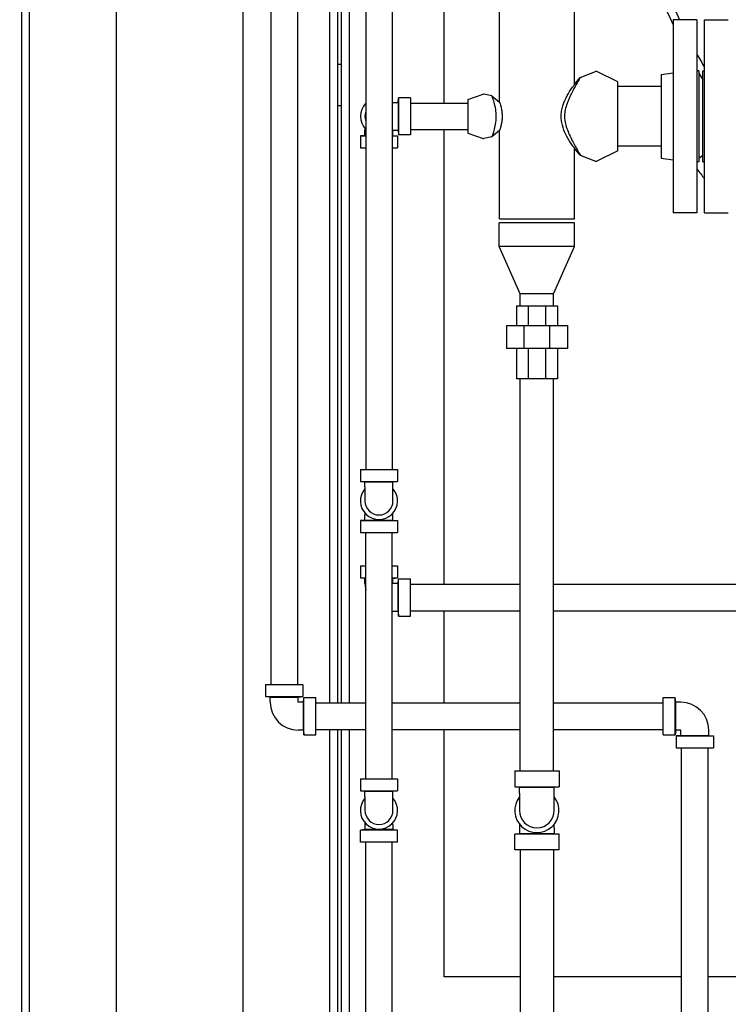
# Model space of a CAD drawing. Header units: inches. Extents: x 24 to 1128, y -94 to 748.
# Tile 54 of 256: x 214 to 237, y 229 to 260. Entities that reach past the tile are written whole.
import ezdxf

# ---------------------------------------------------------------- set-up
doc = ezdxf.new("R2010")
doc.units = ezdxf.units.IN
doc.header["$LTSCALE"] = 32
doc.header["$MEASUREMENT"] = 0
doc.layers.add('Dimension (ANSI)', color=7, linetype='Continuous', lineweight=25)
doc.layers.add('Visible (ANSI)', color=7, linetype='Continuous', lineweight=30)
doc.styles.add('Note Text (ANSI)', font='tahoma.ttf')
doc.dimstyles.new('Architectural (ANSI)', dxfattribs={"dimscale": 32, "dimtxt": 0.125, "dimasz": 0.098425, "dimexe": 0.125, "dimexo": 0.0625, "dimgap": 0.031496, "dimtad": 0, "dimtih": 1, "dimtoh": 1, "dimdec": 4, "dimrnd": 1e-08, "dimzin": 3, "dimdsep": 46, "dimlunit": 4, "dimtxsty": 'Note Text (ANSI)', "dimcen": 0.09, "dimdle": 0.393701, "dimclrd": 256, "dimclre": 256, "dimclrt": 256, "dimadec": 0, "dimazin": 3, "dimtfac": 0.96, "dimtofl": 0, "dimtmove": 0, "dimatfit": 3, "dimfxl": 1, "dimfrac": 2, "dimtolj": 1, "dimtzin": 12, "dimlwd": -1, "dimlwe": -1, "dimarcsym": 0})

# ---------------------------------------------------------------- blocks, each defined once
blk = doc.blocks.new('*D14')
at = {"layer": 'Defpoints', "color": 0, "transparency": 16777216}
for p in [(149.234, 411.858), (68.604, 136.289), (230.983, 136.289)]:
    blk.add_point(p, dxfattribs=at)
at = {"layer": 'Dimension (ANSI)', "transparency": 16777216}
for p, q in [((147.234, 411.858), (64.604, 411.858)), ((68.604, 408.708), (68.604, 248.851)), ((68.604, 139.438), (68.604, 241.785)), ((228.983, 136.289), (64.604, 136.289))]:
    blk.add_line(p, q, dxfattribs=at)
for points in [[(68.079, 408.708), (69.129, 408.708), (68.604, 411.858)], [(68.079, 139.438), (69.129, 139.438), (68.604, 136.289)]]:
    blk.add_solid(points, dxfattribs=at)
at = {"layer": 'Dimension (ANSI)', "transparency": 16777216, "insert": (53.797, 247.843), "char_height": 4, "attachment_point": 1, "style": 'Note Text (ANSI)'}
blk.add_mtext('\\A1;22\'-11 9/16"', dxfattribs=at)

msp = doc.modelspace()

# ---------------------------------------------------------------- linework, layer by layer
at = {"layer": 'Visible (ANSI)'}
for p, q in [((227.54552, 257.48287), (227.54552, 278.64287)), ((229.29552, 257.516), (229.29552, 278.60975)), ((222.06302, 278.06287), (222.06302, 239.06287)), ((222.90302, 278.06287), (222.90302, 239.06287)), ((225.06302, 278.06287), (225.06302, 245.88037)), ((225.90302, 278.06287), (225.90302, 245.88037)), ((231.67052, 258.06351), (231.67052, 278.06224)), ((214.17052, 210.66251), (214.17052, 266.40662)), ((214.42052, 210.68006), (214.42052, 266.40662)), ((217.17052, 210.68787), (217.17052, 266.40662)), ((221.17052, 266.40662), (221.17052, 222.05113)), ((223.92052, 266.40662), (223.92052, 238.48287)), ((224.17052, 266.40662), (224.17052, 238.48287)), ((224.29552, 238.48287), (224.29552, 266.40662)), ((224.54552, 238.48287), (224.54552, 266.40662)), ((235.54802, 260.12287), (234.79802, 260.12287)), ((234.79802, 260.12287), (234.79802, 254.00287)), ((235.54802, 260.12287), (235.54802, 254.00287)), ((235.79302, 260.12287), (236.54302, 260.12287)), ((235.79302, 254.00287), (235.79302, 260.12287)), ((224.17052, 258.72037), (224.29552, 258.72037)), ((231.69942, 258.09895), (231.85445, 258.29251)), ((231.85445, 258.29251), (232.33735, 258.48086)), ((233.04552, 258.15787), (232.38282, 258.47906)), ((234.41802, 258.39122), (234.79802, 258.43787)), ((234.41802, 258.39122), (234.41802, 255.73453)), ((235.60802, 258.50287), (235.54802, 258.50287)), ((235.60802, 258.50287), (235.60802, 255.62287)), ((235.73302, 258.50287), (235.79302, 258.50287)), ((235.73302, 255.62287), (235.73302, 258.50287)), ((233.04552, 255.96787), (233.04552, 258.15787)), ((234.41802, 258.01287), (233.04552, 258.01287)), ((226.08902, 257.50587), (226.10302, 257.65137)), ((226.48302, 257.65137), (226.10302, 257.65137)), ((226.10302, 257.65137), (226.10302, 256.47437)), ((226.48302, 257.65137), (226.48302, 256.47437)), ((228.29552, 257.59187), (228.78619, 257.76441)), ((229.06026, 257.71722), (228.80066, 257.76553)), ((229.06026, 257.71722), (229.29552, 257.516)), ((224.17052, 257.40537), (224.29552, 257.40537)), ((225.92602, 257.50587), (225.90302, 257.50587)), ((225.92602, 257.50587), (226.08902, 257.50587)), ((226.08902, 257.50587), (226.08902, 256.61987)), ((226.48302, 257.48287), (228.29552, 257.48287)), ((228.29552, 257.59187), (228.29552, 256.53387)), ((225.04002, 256.67547), (225.04002, 256.61987)), ((225.04002, 256.45687), (224.89452, 256.44287)), ((224.89452, 256.44287), (224.89452, 256.06287)), ((224.89452, 256.44287), (225.06302, 256.44287)), ((225.04002, 256.45687), (225.04002, 256.61987)), ((225.04002, 256.45687), (225.06302, 256.45687)), ((225.90302, 256.61987), (225.92602, 256.61987)), ((225.90302, 256.45687), (225.92602, 256.45687)), ((225.90302, 256.44287), (226.07152, 256.44287)), ((225.92602, 256.61987), (226.08902, 256.61987)), ((225.92602, 256.45687), (225.92602, 256.61987)), ((225.92602, 256.45687), (226.07152, 256.44287)), ((226.07152, 256.44287), (226.07152, 256.06287)), ((226.08902, 256.61987), (226.10302, 256.47437)), ((226.48302, 256.47437), (226.10302, 256.47437)), ((226.48302, 256.64287), (228.29552, 256.64287)), ((227.54552, 242.24287), (227.54552, 256.64287)), ((228.29552, 256.53387), (228.78619, 256.36134)), ((229.06026, 256.40853), (228.80066, 256.36022)), ((229.29552, 256.60975), (229.06026, 256.40853)), ((229.29552, 253.81287), (229.29552, 256.60975)), ((224.89452, 256.06287), (225.06302, 256.06287)), ((225.90302, 256.06287), (226.07152, 256.06287)), ((231.67052, 253.81287), (231.67052, 256.06224)), ((234.41802, 256.11287), (233.04552, 256.11287)), ((231.85445, 255.83323), (231.69942, 256.02679)), ((231.85445, 255.83323), (232.33735, 255.64489)), ((233.04552, 255.96787), (232.38282, 255.64669)), ((234.41802, 255.73453), (234.79802, 255.68787)), ((235.73302, 255.81762), (235.60802, 255.72343)), ((235.60802, 255.62287), (235.54802, 255.62287)), ((235.73302, 255.62287), (235.79302, 255.62287)), ((235.54802, 254.00287), (234.79802, 254.00287)), ((235.79302, 254.00287), (236.54302, 254.00287)), ((229.29302, 252.93787), (229.29302, 253.68787)), ((231.67302, 253.68787), (229.29302, 253.68787)), ((229.29552, 253.81287), (231.67052, 253.81287)), ((231.67302, 252.93787), (231.67302, 253.68787)), ((229.95802, 251.43787), (229.29302, 252.93787)), ((231.67302, 252.93787), (229.29302, 252.93787)), ((231.00802, 251.43787), (231.67302, 252.93787)), ((229.95802, 251.06287), (229.95802, 251.43787)), ((231.00802, 251.43787), (229.95802, 251.43787)), ((231.00802, 251.06287), (231.00802, 251.43787)), ((229.83341, 251.06287), (230.21394, 251.06287)), ((229.83341, 251.06287), (229.83341, 250.44181)), ((230.21394, 250.44181), (230.21394, 251.06287)), ((230.21394, 251.06287), (230.7521, 251.06287)), ((230.7521, 251.06287), (231.13263, 251.06287)), ((230.7521, 251.06287), (230.7521, 250.44181)), ((231.13263, 251.06287), (231.13263, 250.44181)), ((229.51845, 250.44181), (230.08348, 250.44181)), ((229.51845, 250.44181), (229.51845, 249.71347)), ((230.08348, 249.71347), (230.08348, 250.44181)), ((230.08348, 250.44181), (230.88256, 250.44181)), ((230.88256, 250.44181), (231.44759, 250.44181)), ((230.88256, 250.44181), (230.88256, 249.71347)), ((231.44759, 250.44181), (231.44759, 249.71347)), ((230.08348, 249.71347), (229.51845, 249.71347)), ((229.83341, 249.71347), (229.83341, 248.7489)), ((230.88256, 249.71347), (230.08348, 249.71347)), ((230.21394, 248.7489), (230.21394, 249.71347)), ((230.7521, 249.71347), (230.7521, 248.7489)), ((231.44759, 249.71347), (230.88256, 249.71347)), ((231.13263, 249.71347), (231.13263, 248.7489)), ((230.21394, 248.7489), (229.83341, 248.7489)), ((229.95802, 236.32787), (229.95802, 248.7489)), ((230.7521, 248.7489), (230.21394, 248.7489)), ((231.13263, 248.7489), (230.7521, 248.7489)), ((231.00802, 236.32787), (231.00802, 248.7489)), ((224.89452, 245.88037), (224.89452, 245.50037)), ((224.89452, 245.88037), (226.07152, 245.88037)), ((226.07152, 245.88037), (226.07152, 245.50037)), ((225.04002, 245.48637), (224.89452, 245.50037)), ((224.89452, 245.50037), (226.07152, 245.50037)), ((225.04002, 245.48637), (225.92602, 245.48637)), ((225.04002, 245.32337), (225.04002, 245.48637)), ((225.92602, 245.48637), (226.07152, 245.50037)), ((225.92602, 245.32337), (225.92602, 245.48637)), ((225.04002, 245.32337), (225.04002, 244.88037)), ((225.92602, 244.88037), (225.92602, 245.32337)), ((225.04002, 244.27437), (224.89452, 244.26037)), ((224.89452, 244.26037), (224.89452, 243.88037)), ((224.89452, 244.26037), (226.07152, 244.26037)), ((225.04002, 244.49297), (225.04002, 244.43737)), ((225.04002, 244.27437), (225.04002, 244.43737)), ((225.04002, 244.27437), (225.92602, 244.27437)), ((225.92602, 244.43737), (225.92602, 244.49297)), ((225.92602, 244.27437), (225.92602, 244.43737)), ((225.92602, 244.27437), (226.07152, 244.26037)), ((226.07152, 244.26037), (226.07152, 243.88037)), ((224.89452, 243.88037), (226.07152, 243.88037)), ((225.06302, 236.07787), (225.06302, 243.88037)), ((225.90302, 236.07787), (225.90302, 243.88037)), ((224.89452, 242.82287), (224.89452, 242.44287)), ((224.89452, 242.82287), (225.06302, 242.82287)), ((225.90302, 242.82287), (226.07152, 242.82287)), ((226.07152, 242.82287), (226.07152, 242.44287)), ((225.04002, 242.42887), (224.89452, 242.44287)), ((224.89452, 242.44287), (225.06302, 242.44287)), ((225.04002, 242.42887), (225.06302, 242.42887)), ((225.04002, 242.26587), (225.04002, 242.42887)), ((225.90302, 242.44287), (226.07152, 242.44287)), ((225.90302, 242.42887), (225.92602, 242.42887)), ((225.92602, 242.42887), (226.07152, 242.44287)), ((225.92602, 242.26587), (225.92602, 242.42887)), ((226.08902, 242.26587), (226.10302, 242.41137)), ((226.10302, 242.41137), (226.48302, 242.41137)), ((226.10302, 241.23437), (226.10302, 242.41137)), ((226.48302, 241.23437), (226.48302, 242.41137)), ((226.08902, 242.26587), (225.92602, 242.26587)), ((226.08902, 241.37987), (226.08902, 242.26587)), ((226.48302, 242.24287), (229.95802, 242.24287)), ((231.00802, 242.24287), (240.48302, 242.24287)), ((226.48302, 241.40287), (229.95802, 241.40287)), ((227.54552, 238.48287), (227.54552, 241.40287)), ((231.00802, 241.40287), (240.48302, 241.40287)), ((226.08902, 241.37987), (225.92602, 241.37987)), ((226.08902, 241.37987), (226.10302, 241.23437)), ((226.10302, 241.23437), (226.48302, 241.23437)), ((221.89452, 239.06287), (221.89452, 238.68287)), ((221.89452, 239.06287), (223.07152, 239.06287)), ((223.07152, 239.06287), (223.07152, 238.68287)), ((222.04002, 238.66887), (221.89452, 238.68287)), ((221.89452, 238.68287), (223.07152, 238.68287)), ((222.04002, 238.66887), (222.92602, 238.66887)), ((222.04002, 238.50587), (222.04002, 238.66887)), ((222.92602, 238.66887), (223.07152, 238.68287)), ((222.92602, 238.50587), (222.92602, 238.66887)), ((223.08902, 238.50587), (223.10302, 238.65137)), ((223.10302, 238.65137), (223.48302, 238.65137)), ((223.10302, 237.47437), (223.10302, 238.65137)), ((223.48302, 237.47437), (223.48302, 238.65137)), ((234.48302, 238.65137), (234.86302, 238.65137)), ((234.48302, 237.47437), (234.48302, 238.65137)), ((234.87702, 238.50587), (234.86302, 238.65137)), ((234.86302, 237.47437), (234.86302, 238.65137)), ((223.08902, 238.50587), (222.92602, 238.50587)), ((223.08902, 237.61987), (223.08902, 238.50587)), ((223.48302, 238.48287), (225.06302, 238.48287)), ((225.90302, 238.48287), (229.95802, 238.48287)), ((231.00802, 238.48287), (234.48302, 238.48287)), ((234.87702, 237.61987), (234.87702, 238.50587)), ((235.04002, 238.50587), (234.87702, 238.50587)), ((223.48302, 237.64287), (225.06302, 237.64287)), ((223.92052, 237.64287), (223.92052, 216.25787)), ((224.17052, 237.64287), (224.17052, 216.25787)), ((224.29552, 216.25787), (224.29552, 237.64287)), ((224.54552, 216.42637), (224.54552, 237.64287)), ((225.90302, 237.64287), (229.95802, 237.64287)), ((227.54552, 229.81287), (227.54552, 237.64287)), ((231.00802, 237.64287), (234.48302, 237.64287)), ((223.08902, 237.61987), (222.92602, 237.61987)), ((223.08902, 237.61987), (223.10302, 237.47437)), ((223.10302, 237.47437), (223.48302, 237.47437)), ((234.48302, 237.47437), (234.86302, 237.47437)), ((234.87702, 237.61987), (234.86302, 237.47437)), ((235.04002, 237.61987), (234.87702, 237.61987)), ((235.04002, 237.45687), (234.89452, 237.44287)), ((234.89452, 237.44287), (234.89452, 237.06287)), ((234.89452, 237.44287), (236.07152, 237.44287)), ((235.04002, 237.45687), (235.04002, 237.61987)), ((235.04002, 237.45687), (235.92602, 237.45687)), ((235.92602, 237.45687), (235.92602, 237.61987)), ((235.92602, 237.45687), (236.07152, 237.44287)), ((236.07152, 237.44287), (236.07152, 237.06287)), ((234.89452, 237.06287), (236.07152, 237.06287)), ((235.06302, 214.20008), (235.06302, 237.06287)), ((235.90302, 214.20008), (235.90302, 237.06287)), ((229.78252, 236.32787), (229.78252, 235.82787)), ((229.78252, 236.32787), (231.18352, 236.32787)), ((231.18352, 236.32787), (231.18352, 235.82787)), ((224.89452, 236.07787), (224.89452, 235.69787)), ((224.89452, 236.07787), (226.07152, 236.07787)), ((226.07152, 236.07787), (226.07152, 235.69787)), ((229.93202, 235.81387), (229.78252, 235.82787)), ((229.78252, 235.82787), (231.18352, 235.82787)), ((229.93202, 235.81387), (231.03402, 235.81387)), ((229.93202, 235.62887), (229.93202, 235.81387)), ((231.03402, 235.81387), (231.18352, 235.82787)), ((231.03402, 235.62887), (231.03402, 235.81387)), ((225.04002, 235.68387), (224.89452, 235.69787)), ((224.89452, 235.69787), (226.07152, 235.69787)), ((225.04002, 235.68387), (225.92602, 235.68387)), ((225.04002, 235.52087), (225.04002, 235.68387)), ((225.04002, 235.52087), (225.04002, 235.07787)), ((225.92602, 235.68387), (226.07152, 235.69787)), ((225.92602, 235.52087), (225.92602, 235.68387)), ((225.92602, 235.07787), (225.92602, 235.52087)), ((229.93202, 235.62887), (229.93202, 235.07787)), ((231.03402, 235.07787), (231.03402, 235.62887)), ((225.04002, 234.69047), (225.04002, 234.63487)), ((225.04002, 234.63487), (225.04002, 234.47187)), ((225.92602, 234.63487), (225.92602, 234.69047)), ((225.92602, 234.63487), (225.92602, 234.47187)), ((229.93202, 234.64532), (229.93202, 234.52687)), ((229.93202, 234.52687), (229.93202, 234.34187)), ((231.03402, 234.52687), (231.03402, 234.64532)), ((231.03402, 234.52687), (231.03402, 234.34187)), ((225.04002, 234.47187), (224.89452, 234.45787)), ((224.89452, 234.07787), (224.89452, 234.45787)), ((226.07152, 234.45787), (224.89452, 234.45787)), ((225.92602, 234.47187), (225.04002, 234.47187)), ((225.92602, 234.47187), (226.07152, 234.45787)), ((226.07152, 234.07787), (226.07152, 234.45787)), ((229.93202, 234.34187), (229.78252, 234.32787)), ((229.78252, 233.82787), (229.78252, 234.32787)), ((231.18352, 234.32787), (229.78252, 234.32787)), ((231.03402, 234.34187), (229.93202, 234.34187)), ((231.03402, 234.34187), (231.18352, 234.32787)), ((231.18352, 233.82787), (231.18352, 234.32787)), ((226.07152, 234.07787), (224.89452, 234.07787)), ((225.06302, 216.83787), (225.06302, 234.07787)), ((225.90302, 216.83787), (225.90302, 234.07787)), ((231.18352, 233.82787), (229.78252, 233.82787)), ((229.95802, 233.82787), (229.95802, 215.95787)), ((231.00802, 233.82787), (231.00802, 210.71787)), ((229.95802, 229.81287), (227.54552, 229.81287)), ((235.06302, 229.81287), (231.00802, 229.81287)), ((241.06302, 229.81287), (235.90302, 229.81287))]:
    msp.add_line(p, q, dxfattribs=at)
for centre, radius, start, end in [((251.98302, 268.06287), 18.75, 154.946353, 205.053647), ((251.98302, 268.06287), 19, 180.001508, 205.24751), ((251.98302, 268.06287), 19, 180.001508, 205.24751), ((251.98302, 268.06287), 18.75, 208.773032, 210.291923), ((232.35802, 258.42787), 0.05688, 64.142453, 111.307286), ((251.98302, 268.06287), 19, 210.117295, 210.209145), ((251.98302, 268.06287), 19, 210.117295, 210.209145), ((251.98302, 268.06287), 19, 210.475952, 211.21118), ((251.98302, 268.06287), 19, 210.475952, 211.21118), ((228.79552, 257.73787), 0.02813, 79.459068, 109.373004), ((225.48302, 257.06287), 0.5885, 135.53503, 224.46497), ((225.48302, 257.06287), 0.443, 161.456281, 198.543719), ((228.79552, 256.38787), 0.02813, 250.626996, 280.540932), ((232.35802, 255.69787), 0.05688, 248.692714, 295.857547), ((251.98302, 268.06287), 20.75, 217.622668, 218.717357), ((225.48302, 244.88037), 0.5885, 138.830136, 41.169864), ((225.48302, 244.88037), 0.443, 180, 0), ((225.92602, 242.26587), 0.886, 180, 193.083643), ((225.92602, 242.26587), 0.886, 268.512471, 270), ((222.92602, 238.50587), 0.886, 180, 270), ((235.04002, 237.61987), 0.886, 0, 90), ((225.48302, 235.07787), 0.5885, 138.830136, 41.169864), ((230.48302, 235.07787), 0.7005, 141.86714, 38.13286), ((225.48302, 235.07787), 0.443, 180, 0), ((230.48302, 235.07787), 0.551, 180, 0)]:
    msp.add_arc(centre, radius, start, end, dxfattribs=at)
for points, knots in [([(231.85445, 258.29251), (231.85445, 258.29251), (231.85441, 258.29244), (231.85298, 258.28998), (231.84064, 258.26869), (231.79824, 258.1947), (231.76633, 258.13866), (231.68424, 257.99068), (231.63157, 257.89349), (231.52677, 257.68358), (231.4773, 257.57479), (231.41537, 257.40359), (231.3953, 257.3363), (231.36754, 257.20326), (231.35958, 257.13567), (231.35931, 257.06661), (231.3593, 257.06538), (231.3593, 257.06413), (231.3593, 257.06287)], [9.38040249, 9.38040249, 9.38040249, 9.38040249, 9.41080924, 9.41080924, 9.91683067, 9.91683067, 10.50302242, 10.50302242, 11.25919941, 11.25919941, 12.0584548, 12.0584548, 12.57848366, 12.57848366, 13.10469729, 13.10469729, 13.10469729, 13.11411531, 13.11411531, 13.11411531, 13.11411531]), ([(231.25312, 257.06287), (231.25312, 257.08955), (231.25417, 257.1162), (231.26071, 257.1994), (231.26978, 257.25486), (231.31107, 257.4312), (231.35778, 257.54609), (231.45665, 257.74775), (231.51031, 257.83766), (231.5933, 257.96466), (231.62487, 258.00749), (231.65035, 258.03938), (231.65453, 258.04444), (231.65801, 258.04857)], [12.04011932, 12.04011932, 12.04011932, 12.04011932, 12.24427925, 12.24427925, 12.67795468, 12.67795468, 13.65632181, 13.65632181, 14.630697, 14.630697, 15.42314292, 15.42314292, 15.6095218, 15.6095218, 15.6095218, 15.6095218]), ([(231.65802, 258.04857), (231.67086, 258.0638), (231.68123, 258.07646), (231.69483, 258.09321), (231.69863, 258.09797), (231.69934, 258.09886), (231.69937, 258.0989), (231.69941, 258.09894), (231.69941, 258.09895), (231.69942, 258.09895), (231.69942, 258.09895), (231.69942, 258.09895), (231.69942, 258.09895), (231.69942, 258.09895), (231.69942, 258.09895), (231.69942, 258.09895)], [0, 0, 0, 0, 0.232023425, 0.232023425, 0.450431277, 0.450431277, 0.463254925, 0.463254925, 0.472872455, 0.472872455, 0.474675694, 0.474675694, 0.474854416, 0.474854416, 0.474876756, 0.474876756, 0.474876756, 0.474876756]), ([(231.67051, 258.0635), (231.67769, 258.07215), (231.68367, 258.07947), (231.69483, 258.09321), (231.69863, 258.09797), (231.69938, 258.09891), (231.69938, 258.09891), (231.69942, 258.09895)], [0.080850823, 0.080850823, 0.080850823, 0.080850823, 0.232023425, 0.232023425, 0.450431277, 0.450431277, 0.474887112, 0.474887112, 0.474887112, 0.474887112]), ([(229.19783, 257.06287), (229.19777, 257.13865), (229.19107, 257.21333), (229.1663, 257.3672), (229.14719, 257.44338), (229.1111, 257.56937), (229.0943, 257.61977), (229.07036, 257.68951), (229.06289, 257.70994), (229.06046, 257.71668), (229.06026, 257.71722), (229.06027, 257.71722)], [0.05956761, 0.05956761, 0.05956761, 0.05956761, 0.63886837, 0.63886837, 1.31634073, 1.31634073, 1.95572398, 1.95572398, 2.55150995, 2.55150995, 2.66473017, 2.66473017, 2.66473017, 2.66473017]), ([(229.29552, 257.516), (229.29552, 257.51599), (229.29586, 257.51517), (229.29787, 257.51019), (229.30058, 257.50345), (229.31078, 257.47625), (229.32005, 257.45023), (229.34131, 257.37863), (229.35314, 257.33272), (229.37082, 257.23626), (229.37718, 257.18809), (229.38196, 257.11303), (229.38277, 257.08798), (229.38277, 257.06287)], [3.74207999, 3.74207999, 3.74207999, 3.74207999, 3.8717767, 3.8717767, 4.13633225, 4.13633225, 4.56945756, 4.56945756, 5.03148517, 5.03148517, 5.42144785, 5.42144785, 5.6136033, 5.6136033, 5.6136033, 5.6136033]), ([(229.06027, 256.40853), (229.06027, 256.40853), (229.06072, 256.4098), (229.06468, 256.42077), (229.07267, 256.44276), (229.09601, 256.5112), (229.1112, 256.5572), (229.14428, 256.67172), (229.16209, 256.74122), (229.18801, 256.88754), (229.19627, 256.96266), (229.19762, 257.03947), (229.19776, 257.04728), (229.19783, 257.05508), (229.19783, 257.06287)], [7.87242578, 7.87242578, 7.87242578, 7.87242578, 8.04732413, 8.04732413, 8.62130842, 8.62130842, 9.20146664, 9.20146664, 9.83041405, 9.83041405, 10.41613674, 10.41613674, 10.41613674, 10.47570435, 10.47570435, 10.47570435, 10.47570435]), ([(229.38277, 257.06287), (229.38277, 257.05273), (229.38264, 257.04258), (229.38134, 256.99247), (229.37825, 256.95323), (229.36744, 256.86655), (229.35869, 256.821), (229.344, 256.75898), (229.33861, 256.73876), (229.32228, 256.68204), (229.31208, 256.65307), (229.30103, 256.62343), (229.29813, 256.6162), (229.2959, 256.61068), (229.29552, 256.60975), (229.29552, 256.60975)], [5.6136033, 5.6136033, 5.6136033, 5.6136033, 5.69124838, 5.69124838, 5.99705437, 5.99705437, 6.39622941, 6.39622941, 6.61468368, 6.61468368, 7.07535259, 7.07535259, 7.34665405, 7.34665405, 7.48550737, 7.48550737, 7.48550737, 7.48550737]), ([(231.65278, 256.08347), (231.64686, 256.09066), (231.63955, 256.09982), (231.60672, 256.14291), (231.57345, 256.19007), (231.48362, 256.33213), (231.42301, 256.43833), (231.32947, 256.65138), (231.29238, 256.75723), (231.26245, 256.9171), (231.2565, 256.96621), (231.25348, 257.03166), (231.25312, 257.04727), (231.25312, 257.06287)], [8.55568722, 8.55568722, 8.55568722, 8.55568722, 8.82529507, 8.82529507, 9.58601474, 9.58601474, 10.66335932, 10.66335932, 11.54018664, 11.54018664, 11.92071792, 11.92071792, 12.04011932, 12.04011932, 12.04011932, 12.04011932]), ([(231.3593, 257.06287), (231.35934, 256.99593), (231.3674, 256.90023), (231.4359, 256.64566), (231.49454, 256.51165), (231.61933, 256.25314), (231.68316, 256.13689), (231.77628, 255.96926), (231.80875, 255.91264), (231.84636, 255.84716), (231.85444, 255.83322), (231.85445, 255.83323)], [0.00941802, 0.00941802, 0.00941802, 0.00941802, 0.51125781, 0.51125781, 1.11821722, 1.11821722, 1.79871135, 1.79871135, 2.37580389, 2.37580389, 2.86473753, 2.86473753, 2.86473753, 2.86473753]), ([(231.69942, 256.02679), (231.69938, 256.02684), (231.69938, 256.02684), (231.69862, 256.02779), (231.69482, 256.03255), (231.68122, 256.0493), (231.67086, 256.06196), (231.65802, 256.07718)], [0, 0, 0, 0, 0.024577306, 0.024577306, 0.242994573, 0.242994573, 0.474883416, 0.474883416, 0.474883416, 0.474883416]), ([(231.69942, 256.02679), (231.69938, 256.02684), (231.69938, 256.02684), (231.69862, 256.02779), (231.69482, 256.03255), (231.68366, 256.04629), (231.67768, 256.05361), (231.67051, 256.06225)], [0, 0, 0, 0, 0.024577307, 0.024577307, 0.242994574, 0.242994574, 0.394032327, 0.394032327, 0.394032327, 0.394032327])]:
    msp.add_open_spline(points, degree=3, knots=knots, dxfattribs=at)
for points in [[(229.29552, 257.516), (229.29552, 257.516), (229.29552, 257.516), (229.29552, 257.516)], [(231.65802, 256.07718), (231.65641, 256.07908), (231.65467, 256.08117), (231.65278, 256.08347)]]:
    msp.add_open_spline(points, degree=3, dxfattribs=at)

# ---------------------------------------------------------------- dimensions: what is measured, and where the dimension line sits
at = {"layer": 'Dimension (ANSI)'}
dim = msp.add_linear_dim(base=(68.6041, 136.28867), p1=(149.23402, 411.85787), p2=(230.98302, 136.28867), angle=90, dimstyle='Architectural (ANSI)', override={"dimgap": 0.031496, "dimdec": 4, "dimlfac": 1, "dimtol": 0, "dimlim": 0, "dimtp": 0, "dimtm": 0, "dimtdec": 2, "dimatfit": 1}, dxfattribs=at)
dim.commit()
dim.dimension.update_dxf_attribs({"geometry": '*D14', "text_midpoint": (68.6041, 245.31776), "dimtype": 160})

doc.saveas('drawing.dxf')
